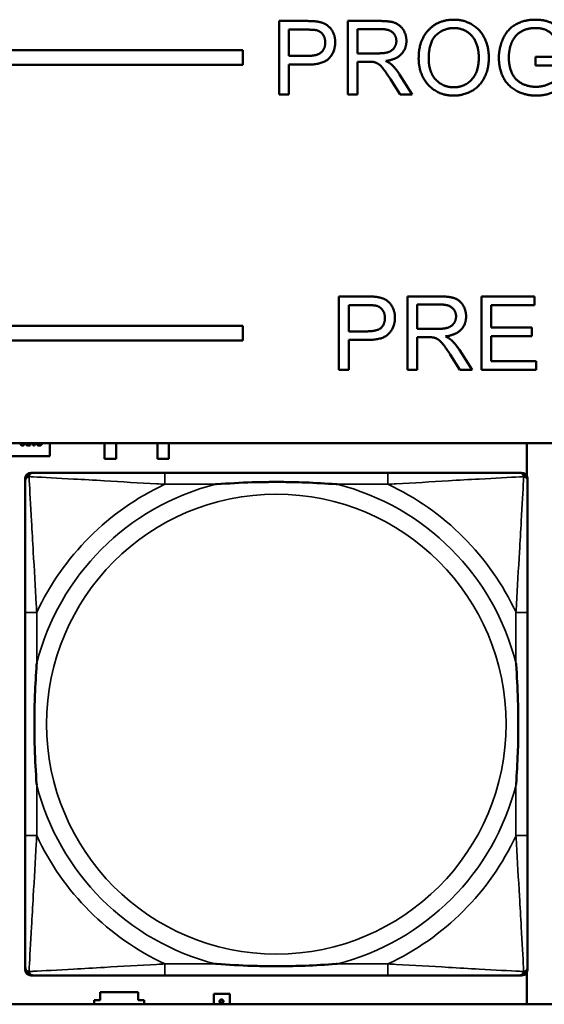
# Model space of a CAD drawing. Header units: inches. Extents: x -32 to 29.2, y -14.4 to 22.6.
# Tile 70 of 256: x -17.1 to -16.4, y -4.2 to -2.9. Entities that reach past the tile are written whole.
import ezdxf

# ---------------------------------------------------------------- set-up
doc = ezdxf.new("R2010")
doc.units = ezdxf.units.IN
doc.header["$MEASUREMENT"] = 0
doc.layers.add('Visible (ANSI)', color=7, linetype='Continuous', lineweight=50)
doc.layers.add('Visible Narrow (ANSI)', color=7, linetype='Continuous', lineweight=35)

msp = doc.modelspace()

# ---------------------------------------------------------------- linework, layer by layer
at = {"layer": 'Visible (ANSI)'}
for p, q in [((-16.7631, -2.8781), (-16.7254, -2.8781)), ((-16.7631, -2.9781), (-16.7631, -2.8781)), ((-16.6697, -2.8781), (-16.6253, -2.8781)), ((-16.6697, -2.9781), (-16.6697, -2.8781)), ((-16.7499, -2.9256), (-16.7499, -2.8899)), ((-16.7499, -2.8899), (-16.7243, -2.8899)), ((-16.6564, -2.9222), (-16.6564, -2.8891)), ((-16.6564, -2.8891), (-16.6248, -2.8891)), ((-27.8004, -2.918), (-16.8129, -2.918)), ((-16.8129, -2.918), (-16.8129, -2.938)), ((-16.628, -2.9222), (-16.6564, -2.9222)), ((-16.8129, -2.938), (-27.8004, -2.938)), ((-16.724, -2.9256), (-16.7499, -2.9256)), ((-16.7242, -2.9375), (-16.7499, -2.9375)), ((-16.7499, -2.9375), (-16.7499, -2.9781)), ((-16.6411, -2.9336), (-16.6564, -2.9336)), ((-16.6564, -2.9336), (-16.6564, -2.9781)), ((-16.4135, -2.9271), (-16.3712, -2.9271)), ((-16.4135, -2.9389), (-16.4135, -2.9271)), ((-16.599, -2.9509), (-16.5817, -2.9781)), ((-16.3841, -2.9389), (-16.4135, -2.9389)), ((-16.5982, -2.9781), (-16.6115, -2.9573)), ((-16.7499, -2.9781), (-16.7631, -2.9781)), ((-16.6564, -2.9781), (-16.6697, -2.9781)), ((-16.5817, -2.9781), (-16.5982, -2.9781)), ((-16.6817, -3.2534), (-16.644, -3.2534)), ((-16.6817, -3.3534), (-16.6817, -3.2534)), ((-16.5883, -3.2534), (-16.5439, -3.2534)), ((-16.5883, -3.3534), (-16.5883, -3.2534)), ((-16.4873, -3.2534), (-16.4149, -3.2534)), ((-16.4873, -3.3534), (-16.4873, -3.2534)), ((-16.4149, -3.2534), (-16.4149, -3.2653)), ((-16.6684, -3.301), (-16.6684, -3.2653)), ((-16.6684, -3.2653), (-16.6428, -3.2653)), ((-16.575, -3.2976), (-16.575, -3.2645)), ((-16.575, -3.2645), (-16.5434, -3.2645)), ((-16.4149, -3.2653), (-16.474, -3.2653)), ((-16.474, -3.2653), (-16.474, -3.2958)), ((-27.8004, -3.2934), (-16.8129, -3.2934)), ((-16.8129, -3.2934), (-16.8129, -3.3134)), ((-16.5466, -3.2976), (-16.575, -3.2976)), ((-16.474, -3.2958), (-16.4186, -3.2958)), ((-16.4186, -3.2958), (-16.4186, -3.3076)), ((-16.8129, -3.3134), (-27.8004, -3.3134)), ((-16.6426, -3.301), (-16.6684, -3.301)), ((-16.6428, -3.3128), (-16.6684, -3.3128)), ((-16.6684, -3.3128), (-16.6684, -3.3534)), ((-16.5597, -3.309), (-16.575, -3.309)), ((-16.575, -3.309), (-16.575, -3.3534)), ((-16.4186, -3.3076), (-16.474, -3.3076)), ((-16.474, -3.3076), (-16.474, -3.3416)), ((-16.5175, -3.3262), (-16.5002, -3.3534)), ((-16.5168, -3.3534), (-16.53, -3.3326)), ((-16.6684, -3.3534), (-16.6817, -3.3534)), ((-16.575, -3.3534), (-16.5883, -3.3534)), ((-16.5002, -3.3534), (-16.5168, -3.3534)), ((-16.4126, -3.3534), (-16.4873, -3.3534)), ((-16.474, -3.3416), (-16.4126, -3.3416)), ((-16.4126, -3.3416), (-16.4126, -3.3534)), ((-27.8004, -3.4534), (-5.0254, -3.4534)), ((-17.1029, -3.4564), (-17.1054, -3.4564)), ((-17.1053, -3.4553), (-17.1042, -3.4553)), ((-17.1042, -3.4553), (-17.1042, -3.4534)), ((-17.1029, -3.4534), (-17.1029, -3.4564)), ((-17.0986, -3.4564), (-17.0996, -3.4534)), ((-17.0969, -3.4564), (-17.0986, -3.4564)), ((-17.0983, -3.4534), (-17.0977, -3.4551)), ((-17.0977, -3.4551), (-17.0972, -3.4534)), ((-17.0959, -3.4534), (-17.0969, -3.4564)), ((-17.0934, -3.4558), (-17.0934, -3.4542)), ((-17.0934, -3.4542), (-17.0933, -3.4542)), ((-17.0759, -3.4534), (-17.0759, -3.4711)), ((-17.0013, -3.4748), (-17.0013, -3.4534)), ((-16.9856, -3.4534), (-16.9856, -3.4748)), ((-16.9293, -3.4748), (-16.9293, -3.4534)), ((-16.9135, -3.4534), (-16.9135, -3.4748)), ((-16.4254, -3.4534), (-16.4254, -3.4979)), ((-17.0759, -3.4711), (-17.1469, -3.4711)), ((-16.9856, -3.4748), (-17.0013, -3.4748)), ((-16.9135, -3.4748), (-16.9293, -3.4748)), ((-17.1095, -4.1708), (-17.1095, -3.5015)), ((-17.1017, -3.4937), (-17.0977, -3.4937)), ((-16.6151, -3.4937), (-16.919, -3.4937)), ((-16.4363, -3.4937), (-16.4324, -3.4937)), ((-16.4245, -3.5015), (-16.4245, -3.5055)), ((-17.1095, -3.6842), (-17.1095, -3.9882)), ((-16.4245, -3.9882), (-16.4245, -3.6842)), ((-16.4245, -4.1669), (-16.4245, -4.1708)), ((-16.4324, -4.1787), (-17.1017, -4.1787)), ((-16.919, -4.1787), (-16.6151, -4.1787)), ((-16.4254, -4.1745), (-16.4254, -4.218)), ((-17.0154, -4.218), (-17.0154, -4.2126)), ((-17.0154, -4.2126), (-17.0074, -4.2126)), ((-17.0074, -4.2126), (-17.0074, -4.2016)), ((-17.0074, -4.2016), (-16.9554, -4.2016)), ((-16.9554, -4.2016), (-16.9554, -4.2126)), ((-16.9554, -4.2126), (-16.9474, -4.2126)), ((-16.9474, -4.2126), (-16.9474, -4.218)), ((-16.8524, -4.2036), (-16.8304, -4.2036)), ((-16.8524, -4.218), (-16.8524, -4.2036)), ((-16.8304, -4.2036), (-16.8304, -4.218)), ((-5.0254, -4.218), (-27.8004, -4.218)), ((-16.8443, -4.2162), (-16.8443, -4.2155)), ((-16.8443, -4.2155), (-16.8393, -4.2172)), ((-16.843, -4.2166), (-16.8443, -4.2162)), ((-16.8432, -4.2154), (-16.844, -4.2154)), ((-16.8432, -4.2154), (-16.8432, -4.2154)), ((-16.843, -4.218), (-16.843, -4.2166)), ((-16.84, -4.2176), (-16.8424, -4.2168)), ((-16.8424, -4.2168), (-16.8424, -4.218)), ((-16.8414, -4.218), (-16.84, -4.2176)), ((-16.8397, -4.2154), (-16.8405, -4.2154)), ((-16.8405, -4.2154), (-16.8405, -4.2154)), ((-16.8393, -4.218), (-16.8395, -4.218)), ((-16.8393, -4.2172), (-16.8393, -4.218))]:
    msp.add_line(p, q, dxfattribs=at)
for centre, radius, start, end in [((-17.0977, -3.5055), 0.0118, 90, 180), ((-17.1017, -3.5015), 0.00787, 90, 180), ((-16.4363, -3.5055), 0.0118, 0, 90), ((-16.4324, -3.5015), 0.00787, 0, 90), ((-17.0977, -4.1669), 0.0118, 180, 270), ((-17.1017, -4.1708), 0.00787, 180, 270), ((-16.4363, -4.1669), 0.0118, 270, 360), ((-16.4324, -4.1708), 0.00787, 270, 0)]:
    msp.add_arc(centre, radius, start, end, dxfattribs=at)
for points in [[(-16.7254, -2.8781), (-16.7154, -2.8781), (-16.7102, -2.8791)], [(-16.7102, -2.8791), (-16.7028, -2.8803), (-16.6929, -2.8872), (-16.6868, -2.8996), (-16.6868, -2.907)], [(-16.6253, -2.8781), (-16.612, -2.8781), (-16.5981, -2.8835), (-16.5897, -2.8971), (-16.5897, -2.9054)], [(-16.573, -2.9294), (-16.573, -2.9045), (-16.5462, -2.8763), (-16.5251, -2.8763)], [(-16.5251, -2.8763), (-16.5112, -2.8763), (-16.489, -2.8896), (-16.4773, -2.9132), (-16.4773, -2.9282)], [(-16.4636, -2.9285), (-16.4636, -2.9139), (-16.4514, -2.8886), (-16.4285, -2.8763), (-16.4135, -2.8763)], [(-16.4135, -2.8763), (-16.4027, -2.8763), (-16.3852, -2.8833), (-16.3753, -2.8959), (-16.3727, -2.9061)], [(-16.7243, -2.8899), (-16.7153, -2.8899), (-16.7119, -2.8908)], [(-16.7119, -2.8908), (-16.7067, -2.8922), (-16.7004, -2.9012), (-16.7004, -2.9074)], [(-16.6248, -2.8891), (-16.6137, -2.8891), (-16.6034, -2.8983), (-16.6034, -2.9054)], [(-16.5593, -2.9295), (-16.5593, -2.907), (-16.5391, -2.8877), (-16.525, -2.8877)], [(-16.525, -2.8877), (-16.5151, -2.8877), (-16.4992, -2.8977), (-16.491, -2.9159), (-16.491, -2.9281)], [(-16.4135, -2.8877), (-16.4225, -2.8877), (-16.4358, -2.8932), (-16.4439, -2.9022), (-16.4462, -2.9076)], [(-16.3846, -2.9093), (-16.3869, -2.9017), (-16.3935, -2.8929), (-16.4059, -2.8877), (-16.4135, -2.8877)], [(-16.6868, -2.907), (-16.6868, -2.9198), (-16.703, -2.9375), (-16.7242, -2.9375)], [(-16.7004, -2.9074), (-16.7004, -2.9161), (-16.7112, -2.9256), (-16.724, -2.9256)], [(-16.6034, -2.9054), (-16.6034, -2.9102), (-16.6087, -2.9185), (-16.6189, -2.9222), (-16.628, -2.9222)], [(-16.5897, -2.9054), (-16.5897, -2.916), (-16.6035, -2.9306), (-16.6179, -2.9326)], [(-16.4462, -2.9076), (-16.45, -2.9169), (-16.45, -2.9277)], [(-16.6337, -2.9341), (-16.636, -2.9336), (-16.6411, -2.9336)], [(-16.6115, -2.9573), (-16.6173, -2.9483), (-16.6247, -2.9388), (-16.6307, -2.9349), (-16.6337, -2.9341)], [(-16.6179, -2.9326), (-16.6127, -2.9351), (-16.6099, -2.9375)], [(-16.6099, -2.9375), (-16.6042, -2.9429), (-16.599, -2.9509)], [(-16.5251, -2.9798), (-16.5393, -2.9798), (-16.5615, -2.9661), (-16.573, -2.9426), (-16.573, -2.9294)], [(-16.5252, -2.9684), (-16.5399, -2.9684), (-16.5593, -2.9476), (-16.5593, -2.9295)], [(-16.491, -2.9281), (-16.491, -2.9474), (-16.5103, -2.9684), (-16.5252, -2.9684)], [(-16.4773, -2.9282), (-16.4773, -2.9434), (-16.4896, -2.9674), (-16.5122, -2.9798), (-16.5251, -2.9798)], [(-16.4125, -2.9798), (-16.4272, -2.9798), (-16.4513, -2.9671), (-16.4636, -2.9432), (-16.4636, -2.9285)], [(-16.45, -2.9277), (-16.45, -2.941), (-16.4407, -2.9591), (-16.4231, -2.9678), (-16.4133, -2.9678)], [(-16.4133, -2.9678), (-16.4047, -2.9678), (-16.3883, -2.9612), (-16.3841, -2.9574)], [(-16.3712, -2.9641), (-16.3809, -2.9719), (-16.4016, -2.9798), (-16.4125, -2.9798)], [(-16.644, -3.2534), (-16.634, -3.2534), (-16.6287, -3.2544)], [(-16.6287, -3.2544), (-16.6213, -3.2556), (-16.6114, -3.2625), (-16.6053, -3.2749), (-16.6053, -3.2824)], [(-16.5439, -3.2534), (-16.5306, -3.2534), (-16.5166, -3.2588), (-16.5083, -3.2725), (-16.5083, -3.2807)], [(-16.6428, -3.2653), (-16.6338, -3.2653), (-16.6305, -3.2662)], [(-16.6305, -3.2662), (-16.6253, -3.2675), (-16.619, -3.2765), (-16.619, -3.2828)], [(-16.5434, -3.2645), (-16.5322, -3.2645), (-16.522, -3.2736), (-16.522, -3.2807)], [(-16.6053, -3.2824), (-16.6053, -3.2951), (-16.6216, -3.3128), (-16.6428, -3.3128)], [(-16.619, -3.2828), (-16.619, -3.2915), (-16.6297, -3.301), (-16.6426, -3.301)], [(-16.522, -3.2807), (-16.522, -3.2855), (-16.5273, -3.2938), (-16.5375, -3.2976), (-16.5466, -3.2976)], [(-16.5083, -3.2807), (-16.5083, -3.2914), (-16.5221, -3.306), (-16.5364, -3.3079)], [(-16.5523, -3.3095), (-16.5546, -3.309), (-16.5597, -3.309)], [(-16.53, -3.3326), (-16.5358, -3.3236), (-16.5433, -3.3141), (-16.5492, -3.3102), (-16.5523, -3.3095)], [(-16.5364, -3.3079), (-16.5313, -3.3104), (-16.5285, -3.3129)], [(-16.5285, -3.3129), (-16.5227, -3.3182), (-16.5175, -3.3262)], [(-17.1149, -3.4534), (-17.1149, -3.454), (-17.1147, -3.4545)], [(-17.1147, -3.4545), (-17.1145, -3.455), (-17.1138, -3.4555), (-17.1132, -3.4555)], [(-17.1132, -3.4555), (-17.1126, -3.4555), (-17.1119, -3.455), (-17.1117, -3.4545)], [(-17.1117, -3.4545), (-17.1115, -3.454), (-17.1115, -3.4534)], [(-17.1092, -3.4534), (-17.1092, -3.4534), (-17.1092, -3.4534)], [(-17.108, -3.4558), (-17.1086, -3.4554), (-17.1092, -3.4542), (-17.1092, -3.4534)], [(-17.1054, -3.4564), (-17.1063, -3.4564), (-17.1075, -3.4561), (-17.108, -3.4558)], [(-17.1071, -3.4549), (-17.1068, -3.4551), (-17.1059, -3.4553), (-17.1053, -3.4553)], [(-17.0921, -3.4563), (-17.0924, -3.4562), (-17.0931, -3.4559), (-17.0934, -3.4558)], [(-17.0933, -3.4542), (-17.0931, -3.4543), (-17.0926, -3.4548), (-17.0922, -3.455)], [(-17.0922, -3.455), (-17.0918, -3.4552), (-17.0909, -3.4555), (-17.0903, -3.4555)], [(-17.0903, -3.4566), (-17.0908, -3.4566), (-17.0917, -3.4565), (-17.0921, -3.4563)], [(-17.0903, -3.4555), (-17.0897, -3.4555), (-17.0885, -3.4549), (-17.0881, -3.4544)], [(-17.087, -3.4552), (-17.0876, -3.4559), (-17.0893, -3.4566), (-17.0903, -3.4566)], [(-17.0881, -3.4544), (-17.0877, -3.454), (-17.0875, -3.4534)], [(-16.8444, -4.2139), (-16.8444, -4.2134), (-16.8441, -4.2126), (-16.8438, -4.2123)], [(-16.8434, -4.2128), (-16.8436, -4.213), (-16.8439, -4.2136), (-16.8439, -4.2139)], [(-16.8438, -4.2123), (-16.8435, -4.212), (-16.8425, -4.2116), (-16.8419, -4.2116)], [(-16.8419, -4.2123), (-16.8424, -4.2123), (-16.8431, -4.2126), (-16.8434, -4.2128)], [(-16.8419, -4.2116), (-16.8412, -4.2116), (-16.8403, -4.2119), (-16.8399, -4.2123)], [(-16.8403, -4.2128), (-16.8406, -4.2126), (-16.8414, -4.2123), (-16.8419, -4.2123)], [(-16.8398, -4.2139), (-16.8398, -4.2136), (-16.8401, -4.213), (-16.8403, -4.2128)], [(-16.8399, -4.2123), (-16.8396, -4.2126), (-16.8393, -4.2134), (-16.8393, -4.2139)], [(-16.8443, -4.2148), (-16.8444, -4.2145), (-16.8444, -4.2142), (-16.8444, -4.2139)], [(-16.844, -4.2154), (-16.8441, -4.2153), (-16.8442, -4.215), (-16.8443, -4.2148)], [(-16.8439, -4.2139), (-16.8439, -4.2142), (-16.8437, -4.2147), (-16.8436, -4.2148)], [(-16.8436, -4.2148), (-16.8435, -4.215), (-16.8433, -4.2153), (-16.8432, -4.2154)], [(-16.8405, -4.2154), (-16.8404, -4.2153), (-16.8402, -4.215), (-16.8401, -4.2148)], [(-16.8401, -4.2148), (-16.84, -4.2146), (-16.8398, -4.2142), (-16.8398, -4.2139)], [(-16.8394, -4.2148), (-16.8394, -4.2149), (-16.8396, -4.2153), (-16.8397, -4.2154)], [(-16.8393, -4.2139), (-16.8393, -4.2141), (-16.8393, -4.2146), (-16.8394, -4.2148)]]:
    msp.add_open_spline(points, degree=2, dxfattribs=at)
for points, degree, knots in [([(-17.1132, -3.4566), (-17.1149, -3.4566), (-17.1161, -3.4546), (-17.1163, -3.4534)], 2, [0, 0, 0, 1, 1.575475, 1.575475, 1.575475]), ([(-17.1101, -3.4534), (-17.1103, -3.4546), (-17.1116, -3.4566), (-17.1132, -3.4566)], 2, [0.412868, 0.412868, 0.412868, 1, 2, 2, 2]), ([(-17.1078, -3.4534), (-17.1078, -3.4539), (-17.1075, -3.4546), (-17.1071, -3.4549)], 2, [0.032941, 0.032941, 0.032941, 1, 2, 2, 2]), ([(-17.0861, -3.4534), (-17.0861, -3.4535), (-17.0864, -3.4545), (-17.087, -3.4552)], 2, [0.894115, 0.894115, 0.894115, 1, 2, 2, 2]), ([(-16.919, -3.4937), (-16.9226, -3.4937), (-16.9261, -3.4937), (-16.9297, -3.4937), (-16.963, -3.4937), (-16.9967, -3.4937), (-17.0275, -3.4937), (-17.0545, -3.4937), (-17.08, -3.4937), (-17.0934, -3.4937), (-17.0951, -3.4937), (-17.0965, -3.4937), (-17.0977, -3.4937)], 3, [0, 0, 0, 0, 0.0272471, 0.0272471, 0.0272471, 0.2790553, 0.2790553, 0.2790553, 0.4988354, 0.4988354, 0.4988354, 0.5252205, 0.5252205, 0.5252205, 0.5252205]), ([(-16.4363, -3.4937), (-16.4512, -3.4937), (-16.4928, -3.4937), (-16.5335, -3.4937), (-16.56, -3.4937), (-16.5878, -3.4937), (-16.6151, -3.4937)], 3, [-0.5252205, -0.5252205, -0.5252205, -0.5252205, -0.20743, -0.20743, -0.20743, 0, 0, 0, 0]), ([(-17.1095, -3.5055), (-17.1095, -3.5204), (-17.1095, -3.562), (-17.1095, -3.6026), (-17.1095, -3.6291), (-17.1095, -3.657), (-17.1095, -3.6842)], 3, [-0.5252205, -0.5252205, -0.5252205, -0.5252205, -0.20743, -0.20743, -0.20743, 0, 0, 0, 0]), ([(-16.8498, -3.5094), (-16.8493, -3.5094), (-16.8489, -3.5094), (-16.8324, -3.5081), (-16.8163, -3.5073), (-16.7934, -3.5065), (-16.7867, -3.5064), (-16.7775, -3.5063), (-16.775, -3.5063), (-16.771, -3.5063), (-16.7693, -3.5062), (-16.7662, -3.5062), (-16.7647, -3.5062), (-16.7611, -3.5063), (-16.7591, -3.5063), (-16.7529, -3.5063), (-16.7488, -3.5064), (-16.739, -3.5066), (-16.7334, -3.5068), (-16.7137, -3.5075), (-16.6996, -3.5083), (-16.6851, -3.5094), (-16.6847, -3.5094), (-16.6843, -3.5094)], 3, [-0.416114, -0.416114, -0.416114, -0.416114, -0.4127691, -0.4127691, -0.2896446, -0.2896446, -0.2388934, -0.2388934, -0.2201881, -0.2201881, -0.2080204, -0.2080204, -0.196499, -0.196499, -0.1809939, -0.1809939, -0.149741, -0.149741, -0.1073162, -0.1073162, 0, 0, 0.0033356, 0.0033356, 0.0033356, 0.0033356]), ([(-16.4245, -3.6842), (-16.4245, -3.6807), (-16.4245, -3.6771), (-16.4245, -3.6735), (-16.4245, -3.6403), (-16.4245, -3.6066), (-16.4245, -3.5757), (-16.4245, -3.5488), (-16.4245, -3.5232), (-16.4245, -3.5098), (-16.4245, -3.5082), (-16.4245, -3.5067), (-16.4245, -3.5055)], 3, [0, 0, 0, 0, 0.0272471, 0.0272471, 0.0272471, 0.2790553, 0.2790553, 0.2790553, 0.4988354, 0.4988354, 0.4988354, 0.5252205, 0.5252205, 0.5252205, 0.5252205]), ([(-17.0938, -3.9189), (-17.0938, -3.9185), (-17.0939, -3.9181), (-17.0951, -3.9016), (-17.096, -3.8855), (-17.0967, -3.8625), (-17.0968, -3.8558), (-17.0969, -3.8467), (-17.0969, -3.8442), (-17.097, -3.8401), (-17.097, -3.8385), (-17.097, -3.8354), (-17.097, -3.8339), (-17.097, -3.8303), (-17.0969, -3.8282), (-17.0969, -3.8221), (-17.0968, -3.8179), (-17.0966, -3.8082), (-17.0965, -3.8026), (-17.0957, -3.7828), (-17.0949, -3.7688), (-17.0939, -3.7543), (-17.0938, -3.7539), (-17.0938, -3.7534)], 3, [-0.416114, -0.416114, -0.416114, -0.416114, -0.4127691, -0.4127691, -0.2896446, -0.2896446, -0.2388934, -0.2388934, -0.2201881, -0.2201881, -0.2080204, -0.2080204, -0.196499, -0.196499, -0.1809939, -0.1809939, -0.149741, -0.149741, -0.1073162, -0.1073162, 0, 0, 0.0033356, 0.0033356, 0.0033356, 0.0033356]), ([(-16.4403, -3.7534), (-16.4402, -3.7539), (-16.4402, -3.7543), (-16.4389, -3.7708), (-16.4381, -3.7869), (-16.4374, -3.8098), (-16.4372, -3.8165), (-16.4371, -3.8257), (-16.4371, -3.8282), (-16.4371, -3.8323), (-16.4371, -3.8339), (-16.4371, -3.837), (-16.4371, -3.8385), (-16.4371, -3.8421), (-16.4371, -3.8441), (-16.4372, -3.8503), (-16.4372, -3.8544), (-16.4374, -3.8642), (-16.4376, -3.8698), (-16.4383, -3.8895), (-16.4391, -3.9036), (-16.4402, -3.9181), (-16.4402, -3.9185), (-16.4403, -3.9189)], 3, [-0.416114, -0.416114, -0.416114, -0.416114, -0.4127691, -0.4127691, -0.2896446, -0.2896446, -0.2388934, -0.2388934, -0.2201881, -0.2201881, -0.2080204, -0.2080204, -0.196499, -0.196499, -0.1809939, -0.1809939, -0.149741, -0.149741, -0.1073162, -0.1073162, 0, 0, 0.0033356, 0.0033356, 0.0033356, 0.0033356]), ([(-17.1095, -3.9882), (-17.1095, -4.0154), (-17.1095, -4.0432), (-17.1095, -4.0698), (-17.1095, -4.1104), (-17.1095, -4.152), (-17.1095, -4.1669)], 3, [3.9382945, 3.9382945, 3.9382945, 3.9382945, 4.1457245, 4.1457245, 4.1457245, 4.463515, 4.463515, 4.463515, 4.463515]), ([(-16.4245, -4.1669), (-16.4245, -4.152), (-16.4245, -4.1104), (-16.4245, -4.0698), (-16.4245, -4.0432), (-16.4245, -4.0154), (-16.4245, -3.9882)], 3, [-0.5252205, -0.5252205, -0.5252205, -0.5252205, -0.20743, -0.20743, -0.20743, 0, 0, 0, 0]), ([(-16.6843, -4.163), (-16.6847, -4.163), (-16.6851, -4.163), (-16.6996, -4.1641), (-16.7137, -4.1649), (-16.7334, -4.1656), (-16.739, -4.1658), (-16.7488, -4.166), (-16.7529, -4.1661), (-16.7591, -4.1661), (-16.7611, -4.1661), (-16.7647, -4.1661), (-16.7662, -4.1661), (-16.7693, -4.1661), (-16.771, -4.1661), (-16.775, -4.1661), (-16.7775, -4.1661), (-16.7867, -4.166), (-16.7934, -4.1658), (-16.8163, -4.1651), (-16.8324, -4.1643), (-16.8489, -4.163), (-16.8493, -4.163), (-16.8498, -4.163)], 3, [-0.4149464, -0.4149464, -0.4149464, -0.4149464, -0.41162, -0.41162, -0.3046026, -0.3046026, -0.2622958, -0.2622958, -0.23113, -0.23113, -0.215668, -0.215668, -0.2041787, -0.2041787, -0.1920448, -0.1920448, -0.1733916, -0.1733916, -0.1227817, -0.1227817, 0, 0, 0.0033356, 0.0033356, 0.0033356, 0.0033356]), ([(-17.0977, -4.1787), (-17.0828, -4.1787), (-17.0412, -4.1787), (-17.0006, -4.1787), (-16.9741, -4.1787), (-16.9462, -4.1787), (-16.919, -4.1787)], 3, [-0.5252205, -0.5252205, -0.5252205, -0.5252205, -0.20743, -0.20743, -0.20743, 0, 0, 0, 0]), ([(-16.6151, -4.1787), (-16.5878, -4.1787), (-16.56, -4.1787), (-16.5335, -4.1787), (-16.4928, -4.1787), (-16.4512, -4.1787), (-16.4363, -4.1787)], 3, [3.9382945, 3.9382945, 3.9382945, 3.9382945, 4.1457245, 4.1457245, 4.1457245, 4.463515, 4.463515, 4.463515, 4.463515])]:
    msp.add_open_spline(points, degree=degree, knots=knots, dxfattribs=at)
at = {"layer": 'Visible Narrow (ANSI)'}
for p, q in [((-16.919, -3.4937), (-16.919, -3.5094)), ((-16.6151, -3.4937), (-16.6151, -3.5094)), ((-16.919, -3.5094), (-16.8498, -3.5094)), ((-16.6843, -3.5094), (-16.6151, -3.5094)), ((-17.0938, -3.6842), (-17.1095, -3.6842)), ((-17.0938, -3.7534), (-17.0938, -3.6842)), ((-16.4245, -3.6842), (-16.4403, -3.6842)), ((-16.4403, -3.6842), (-16.4403, -3.7534)), ((-17.0938, -3.9882), (-17.0938, -3.9189)), ((-16.4403, -3.9189), (-16.4403, -3.9882)), ((-17.0938, -3.9882), (-17.1095, -3.9882)), ((-16.4245, -3.9882), (-16.4403, -3.9882)), ((-16.919, -4.163), (-16.919, -4.1787)), ((-16.8498, -4.163), (-16.919, -4.163)), ((-16.6151, -4.163), (-16.6843, -4.163)), ((-16.6151, -4.163), (-16.6151, -4.1787))]:
    msp.add_line(p, q, dxfattribs=at)
msp.add_circle((-16.767, -3.8362), 0.3133, dxfattribs=at)
for radius, start, end in [(0.3371, 104.2103, 165.7897), (0.3604, 114.9407, 155.0593), (0.3371, 14.2103, 75.7897), (0.3604, 24.9407, 65.0593), (0.3371, 194.2103, 255.7897), (0.3371, 284.2103, 345.7897), (0.3604, 204.9407, 245.0593), (0.3604, 294.9407, 335.0593)]:
    msp.add_arc((-16.767, -3.8362), radius, start, end, dxfattribs=at)
for points, knots in [([(-17.1095, -3.5055), (-17.1095, -3.5049), (-17.1095, -3.5043), (-17.1092, -3.5033), (-17.1091, -3.5029), (-17.1087, -3.5022), (-17.1086, -3.502), (-17.1083, -3.5016), (-17.1082, -3.5015), (-17.1079, -3.5011), (-17.1076, -3.5008), (-17.1069, -3.5002), (-17.1064, -3.4999), (-17.1054, -3.4993), (-17.1048, -3.4991), (-17.1043, -3.499)], [-0.02627331, -0.02627331, -0.02627331, -0.02627331, -0.02158775, -0.02158775, -0.01736415, -0.01736415, -0.0147244, -0.0147244, -0.01307456, -0.01307456, -0.00977487, -0.00977487, -0.00449537, -0.00449537, 0.00012419, 0.00012419, 0.00012419, 0.00012419]), ([(-17.1043, -3.499), (-17.1041, -3.4984), (-17.1039, -3.4978), (-17.1033, -3.4968), (-17.103, -3.4963), (-17.1024, -3.4956), (-17.1021, -3.4953), (-17.1017, -3.495), (-17.1016, -3.4949), (-17.1012, -3.4946), (-17.101, -3.4945), (-17.1003, -3.4942), (-17.0999, -3.494), (-17.0989, -3.4937), (-17.0983, -3.4937), (-17.0977, -3.4937)], [-0.00012419, -0.00012419, -0.00012419, -0.00012419, 0.00449537, 0.00449537, 0.00977487, 0.00977487, 0.01307456, 0.01307456, 0.0147244, 0.0147244, 0.01736415, 0.01736415, 0.02158775, 0.02158775, 0.02627331, 0.02627331, 0.02627331, 0.02627331]), ([(-17.0938, -3.6842), (-17.094, -3.6805), (-17.0942, -3.6767), (-17.0957, -3.6494), (-17.0972, -3.6252), (-17.0994, -3.5873), (-17.1002, -3.5733), (-17.1022, -3.538), (-17.1033, -3.5179), (-17.1041, -3.5025), (-17.1042, -3.5007), (-17.1043, -3.499)], [0, 0, 0, 0, 0.0278591, 0.0278591, 0.201273, 0.201273, 0.3066357, 0.3066357, 0.475216, 0.475216, 0.5007189, 0.5007189, 0.5007189, 0.5007189]), ([(-17.1043, -3.499), (-17.1026, -3.499), (-17.1007, -3.4991), (-17.0853, -3.5), (-17.0652, -3.501), (-17.0299, -3.503), (-17.0159, -3.5038), (-16.978, -3.5061), (-16.9539, -3.5075), (-16.9265, -3.509), (-16.9227, -3.5092), (-16.919, -3.5094)], [-0.5007189, -0.5007189, -0.5007189, -0.5007189, -0.475216, -0.475216, -0.3066357, -0.3066357, -0.201273, -0.201273, -0.0278591, -0.0278591, 0, 0, 0, 0]), ([(-16.6151, -3.5094), (-16.6113, -3.5092), (-16.6075, -3.509), (-16.5802, -3.5075), (-16.556, -3.5061), (-16.5182, -3.5038), (-16.5041, -3.503), (-16.4689, -3.501), (-16.4488, -3.5), (-16.4333, -3.4991), (-16.4315, -3.499), (-16.4298, -3.499)], [0, 0, 0, 0, 0.0278591, 0.0278591, 0.201273, 0.201273, 0.3066357, 0.3066357, 0.475216, 0.475216, 0.5007189, 0.5007189, 0.5007189, 0.5007189]), ([(-16.4298, -3.499), (-16.4299, -3.5007), (-16.43, -3.5025), (-16.4308, -3.5179), (-16.4319, -3.538), (-16.4339, -3.5733), (-16.4347, -3.5873), (-16.4369, -3.6252), (-16.4383, -3.6494), (-16.4398, -3.6767), (-16.4401, -3.6805), (-16.4403, -3.6842)], [-0.5007189, -0.5007189, -0.5007189, -0.5007189, -0.475216, -0.475216, -0.3066357, -0.3066357, -0.201273, -0.201273, -0.0278591, -0.0278591, 0, 0, 0, 0]), ([(-16.4363, -3.4937), (-16.4357, -3.4937), (-16.4351, -3.4937), (-16.4342, -3.494), (-16.4337, -3.4942), (-16.4331, -3.4945), (-16.4328, -3.4946), (-16.4325, -3.4949), (-16.4323, -3.495), (-16.4319, -3.4953), (-16.4317, -3.4956), (-16.431, -3.4963), (-16.4307, -3.4968), (-16.4302, -3.4978), (-16.43, -3.4984), (-16.4298, -3.499)], [-0.02627331, -0.02627331, -0.02627331, -0.02627331, -0.02158775, -0.02158775, -0.01736415, -0.01736415, -0.0147244, -0.0147244, -0.01307456, -0.01307456, -0.00977487, -0.00977487, -0.00449537, -0.00449537, 0.00012419, 0.00012419, 0.00012419, 0.00012419]), ([(-16.4298, -3.499), (-16.4292, -3.4991), (-16.4287, -3.4993), (-16.4276, -3.4999), (-16.4271, -3.5002), (-16.4264, -3.5008), (-16.4262, -3.5011), (-16.4258, -3.5015), (-16.4257, -3.5016), (-16.4255, -3.502), (-16.4253, -3.5022), (-16.425, -3.5029), (-16.4248, -3.5033), (-16.4246, -3.5043), (-16.4245, -3.5049), (-16.4245, -3.5055)], [-0.00012419, -0.00012419, -0.00012419, -0.00012419, 0.00449537, 0.00449537, 0.00977487, 0.00977487, 0.01307456, 0.01307456, 0.0147244, 0.0147244, 0.01736415, 0.01736415, 0.02158775, 0.02158775, 0.02627331, 0.02627331, 0.02627331, 0.02627331]), ([(-17.1043, -4.1734), (-17.1042, -4.1717), (-17.1041, -4.1699), (-17.1033, -4.1545), (-17.1022, -4.1343), (-17.1002, -4.0991), (-17.0994, -4.0851), (-17.0972, -4.0472), (-17.0957, -4.023), (-17.0942, -3.9957), (-17.094, -3.9919), (-17.0938, -3.9882)], [-4.4390134, -4.4390134, -4.4390134, -4.4390134, -4.4135105, -4.4135105, -4.2449302, -4.2449302, -4.1395675, -4.1395675, -3.9661536, -3.9661536, -3.9382945, -3.9382945, -3.9382945, -3.9382945]), ([(-16.4403, -3.9882), (-16.4401, -3.9919), (-16.4398, -3.9957), (-16.4383, -4.023), (-16.4369, -4.0472), (-16.4347, -4.0851), (-16.4339, -4.0991), (-16.4319, -4.1343), (-16.4308, -4.1545), (-16.43, -4.1699), (-16.4299, -4.1717), (-16.4298, -4.1734)], [0, 0, 0, 0, 0.0278591, 0.0278591, 0.201273, 0.201273, 0.3066357, 0.3066357, 0.475216, 0.475216, 0.5007189, 0.5007189, 0.5007189, 0.5007189]), ([(-17.1043, -4.1734), (-17.1048, -4.1732), (-17.1054, -4.173), (-17.1064, -4.1725), (-17.1069, -4.1722), (-17.1076, -4.1716), (-17.1079, -4.1713), (-17.1082, -4.1709), (-17.1083, -4.1708), (-17.1086, -4.1704), (-17.1087, -4.1701), (-17.1091, -4.1695), (-17.1092, -4.1691), (-17.1095, -4.1681), (-17.1095, -4.1675), (-17.1095, -4.1669)], [-0.00012419, -0.00012419, -0.00012419, -0.00012419, 0.00449537, 0.00449537, 0.00977487, 0.00977487, 0.01307456, 0.01307456, 0.0147244, 0.0147244, 0.01736415, 0.01736415, 0.02158775, 0.02158775, 0.02627331, 0.02627331, 0.02627331, 0.02627331]), ([(-16.919, -4.163), (-16.9227, -4.1632), (-16.9265, -4.1634), (-16.9539, -4.1649), (-16.978, -4.1663), (-17.0159, -4.1685), (-17.0299, -4.1693), (-17.0652, -4.1713), (-17.0853, -4.1724), (-17.1007, -4.1732), (-17.1026, -4.1733), (-17.1043, -4.1734)], [0, 0, 0, 0, 0.0278591, 0.0278591, 0.201273, 0.201273, 0.3066357, 0.3066357, 0.475216, 0.475216, 0.5007189, 0.5007189, 0.5007189, 0.5007189]), ([(-16.4298, -4.1734), (-16.4315, -4.1733), (-16.4333, -4.1732), (-16.4488, -4.1724), (-16.4689, -4.1713), (-16.5041, -4.1693), (-16.5182, -4.1685), (-16.556, -4.1663), (-16.5802, -4.1649), (-16.6075, -4.1634), (-16.6113, -4.1632), (-16.6151, -4.163)], [-4.4390134, -4.4390134, -4.4390134, -4.4390134, -4.4135105, -4.4135105, -4.2449302, -4.2449302, -4.1395675, -4.1395675, -3.9661536, -3.9661536, -3.9382945, -3.9382945, -3.9382945, -3.9382945]), ([(-16.4245, -4.1669), (-16.4245, -4.1675), (-16.4246, -4.1681), (-16.4248, -4.1691), (-16.425, -4.1695), (-16.4253, -4.1701), (-16.4255, -4.1704), (-16.4257, -4.1708), (-16.4258, -4.1709), (-16.4262, -4.1713), (-16.4264, -4.1716), (-16.4271, -4.1722), (-16.4276, -4.1725), (-16.4287, -4.173), (-16.4292, -4.1732), (-16.4298, -4.1734)], [-0.02627331, -0.02627331, -0.02627331, -0.02627331, -0.02158775, -0.02158775, -0.01736415, -0.01736415, -0.0147244, -0.0147244, -0.01307456, -0.01307456, -0.00977487, -0.00977487, -0.00449537, -0.00449537, 0.00012419, 0.00012419, 0.00012419, 0.00012419]), ([(-17.0977, -4.1787), (-17.0983, -4.1787), (-17.0989, -4.1786), (-17.0999, -4.1784), (-17.1003, -4.1782), (-17.101, -4.1779), (-17.1012, -4.1778), (-17.1016, -4.1775), (-17.1017, -4.1774), (-17.1021, -4.177), (-17.1024, -4.1768), (-17.103, -4.1761), (-17.1033, -4.1756), (-17.1039, -4.1745), (-17.1041, -4.174), (-17.1043, -4.1734)], [-0.02627331, -0.02627331, -0.02627331, -0.02627331, -0.02158775, -0.02158775, -0.01736415, -0.01736415, -0.0147244, -0.0147244, -0.01307456, -0.01307456, -0.00977487, -0.00977487, -0.00449537, -0.00449537, 0.00012419, 0.00012419, 0.00012419, 0.00012419]), ([(-16.4298, -4.1734), (-16.43, -4.174), (-16.4302, -4.1745), (-16.4307, -4.1756), (-16.431, -4.1761), (-16.4317, -4.1768), (-16.4319, -4.177), (-16.4323, -4.1774), (-16.4325, -4.1775), (-16.4328, -4.1778), (-16.4331, -4.1779), (-16.4337, -4.1782), (-16.4342, -4.1784), (-16.4351, -4.1786), (-16.4357, -4.1787), (-16.4363, -4.1787)], [-0.00012419, -0.00012419, -0.00012419, -0.00012419, 0.00449537, 0.00449537, 0.00977487, 0.00977487, 0.01307456, 0.01307456, 0.0147244, 0.0147244, 0.01736415, 0.01736415, 0.02158775, 0.02158775, 0.02627331, 0.02627331, 0.02627331, 0.02627331])]:
    msp.add_open_spline(points, degree=3, knots=knots, dxfattribs=at)

doc.saveas('drawing.dxf')
